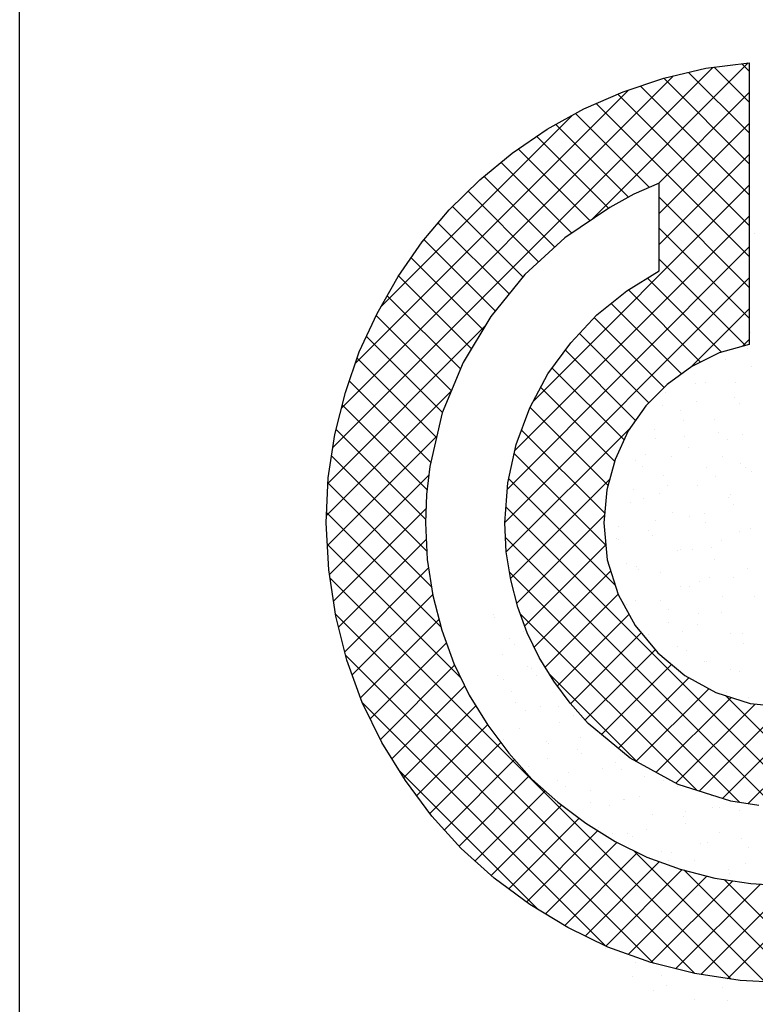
# Model space of a CAD drawing. Header units: millimetres. Extents: x -6587 to 170951, y 244 to 951952.
# Tile 75 of 102: x 152451 to 153414, y 869715 to 871004. Entities that reach past the tile are written whole.
import ezdxf

# ---------------------------------------------------------------- set-up
doc = ezdxf.new("R2010")
doc.units = ezdxf.units.MM
doc.header["$LTSCALE"] = 100
doc.layers.get('0').update_dxf_attribs({"linetype": 'CONTINUOUS'})
doc.layers.add('7', color=7, linetype='CONTINUOUS')
doc.layers.add('BL$4----', color=7, linetype='CONTINUOUS')
doc.styles.add('BURO-025', font='BUROFONT.shx', dxfattribs={"height": 250})
doc.styles.add('BURO-035', font='BUROFONT.shx', dxfattribs={"height": 350})
doc.styles.add('BURO-050', font='BUROFONT.shx', dxfattribs={"height": 500})

# ---------------------------------------------------------------- blocks, each defined once
blk = doc.blocks.new('KUIJPERSKLEUR')
at = {"color": 1}
blk.add_line((-185, 10), (-185, 73), dxfattribs=at)
at = {"color": 20}
for p, q in [((-177.515, 28.897), (-175.458, 30.954)), ((-175.443, 30.845), (-175.542, 30.944)), ((-180.897, 25.919), (-175.921, 30.896)), ((-175.443, 30.037), (-176.237, 30.83)), ((-175.443, 30.441), (-175.901, 30.898)), ((-180.786, 26.435), (-176.438, 30.783)), ((-175.443, 29.632), (-176.563, 30.753)), ((-180.602, 27.022), (-177.026, 30.599)), ((-175.443, 29.228), (-176.867, 30.652)), ((-176.637, 29.371), (-175.443, 30.565)), ((-175.443, 28.42), (-177.447, 30.424)), ((-175.443, 28.824), (-177.164, 30.546)), ((-180.265, 27.764), (-177.758, 30.271)), ((-176.75, 29.323), (-177.719, 30.292)), ((-177.027, 29.195), (-177.978, 30.147)), ((-176.622, 28.982), (-175.443, 30.161)), ((-177.287, 29.052), (-178.226, 29.991)), ((-177.528, 28.889), (-178.466, 29.826)), ((-177.769, 28.725), (-178.694, 29.651)), ((-176.622, 28.578), (-175.443, 29.757)), ((-177.991, 28.544), (-178.917, 29.469)), ((-178.203, 28.351), (-179.125, 29.274)), ((-178.272, 26.523), (-175.443, 29.353)), ((-175.443, 28.016), (-176.622, 29.195)), ((-178.409, 28.154), (-179.329, 29.073)), ((-178.512, 25.879), (-175.443, 28.949)), ((-178.59, 27.93), (-179.518, 28.858)), ((-175.443, 27.612), (-176.622, 28.791)), ((-178.771, 27.707), (-179.703, 28.639)), ((-178.612, 25.376), (-175.443, 28.545)), ((-178.932, 27.463), (-179.871, 28.403)), ((-175.491, 27.256), (-176.622, 28.387)), ((-179.083, 27.211), (-180.037, 28.165)), ((-178.645, 24.939), (-175.443, 28.14)), ((-175.806, 27.166), (-176.776, 28.137)), ((-176.081, 27.038), (-177.026, 27.983)), ((-179.224, 26.948), (-180.184, 27.907)), ((-176.33, 26.883), (-177.253, 27.805)), ((-176.205, 26.975), (-175.443, 27.736)), ((-179.343, 26.663), (-180.328, 27.648)), ((-176.557, 26.705), (-177.473, 27.621)), ((-180.96, 25.452), (-178.906, 27.506)), ((-179.462, 26.377), (-180.457, 27.372)), ((-176.759, 26.503), (-177.667, 27.411)), ((-175.531, 27.244), (-175.443, 27.332)), ((-179.539, 26.05), (-180.579, 27.09)), ((-176.932, 26.272), (-177.852, 27.192)), ((-177.082, 26.018), (-178.025, 26.96)), ((-179.616, 25.723), (-180.683, 26.79)), ((-177.205, 25.737), (-178.175, 26.707)), ((-180.979, 25.029), (-179.341, 26.667)), ((-179.665, 25.368), (-180.775, 26.478)), ((-177.293, 25.421), (-178.315, 26.443)), ((-178.626, 24.554), (-176.992, 26.187)), ((-180.967, 24.637), (-179.535, 26.069)), ((-179.685, 24.983), (-180.856, 26.155)), ((-177.337, 25.06), (-178.425, 26.148)), ((-179.666, 24.561), (-180.914, 25.809)), ((-177.321, 24.641), (-178.521, 25.84)), ((-180.942, 24.258), (-179.642, 25.558)), ((-179.606, 24.096), (-180.96, 25.451)), ((-177.196, 24.111), (-178.594, 25.509)), ((-178.57, 24.205), (-177.27, 25.505)), ((-174.724, 21.235), (-178.63, 25.141)), ((-179.48, 23.566), (-180.977, 25.064)), ((-180.888, 23.908), (-179.68, 25.116)), ((-178.488, 23.883), (-177.34, 25.032)), ((-179.221, 22.903), (-180.968, 24.651)), ((-180.823, 23.569), (-179.675, 24.717)), ((-175.114, 21.221), (-178.635, 24.743)), ((-178.384, 23.583), (-177.322, 24.645)), ((-180.742, 23.246), (-179.644, 24.344)), ((-175.568, 21.271), (-178.583, 24.286)), ((-178.259, 23.304), (-177.258, 24.305)), ((-175.679, 18.958), (-180.935, 24.213)), ((-180.643, 22.941), (-179.59, 23.994)), ((-178.115, 23.043), (-177.16, 23.999)), ((-176.157, 19.031), (-180.862, 23.736)), ((-176.132, 21.431), (-178.442, 23.741)), ((-177.956, 22.799), (-177.017, 23.737)), ((-180.535, 22.644), (-179.507, 23.672)), ((-177.782, 22.568), (-176.858, 23.493)), ((-180.408, 22.367), (-179.411, 23.364)), ((-177.594, 22.353), (-176.676, 23.271)), ((-176.696, 19.166), (-180.731, 23.201)), ((-177.379, 22.163), (-176.463, 23.08)), ((-180.275, 22.096), (-179.302, 23.069)), ((-176.906, 21.801), (-178.062, 22.957)), ((-177.157, 21.981), (-176.234, 22.904)), ((-180.124, 21.843), (-179.169, 22.798)), ((-176.924, 21.811), (-175.973, 22.761)), ((-175.46, 21.254), (-174.002, 22.711)), ((-177.327, 19.393), (-180.509, 22.575)), ((-176.663, 21.667), (-175.682, 22.648)), ((-176.403, 21.523), (-175.365, 22.561)), ((-174.358, 21.273), (-175.756, 22.671)), ((-179.97, 21.593), (-179.024, 22.539)), ((-176.101, 21.421), (-174.996, 22.526)), ((-175.794, 21.324), (-174.56, 22.557)), ((-179.8, 21.359), (-178.87, 22.289)), ((-179.627, 21.128), (-178.697, 22.058)), ((-179.437, 20.913), (-178.517, 21.833)), ((-178.204, 19.866), (-180.032, 21.694)), ((-179.245, 20.701), (-178.327, 21.619)), ((-179.035, 20.507), (-178.118, 21.425)), ((-178.822, 20.317), (-177.9, 21.239)), ((-178.594, 20.141), (-177.669, 21.065)), ((-178.362, 19.968), (-177.427, 20.903)), ((-178.114, 19.812), (-177.177, 20.749)), ((-175.24, 18.922), (-176.961, 20.643)), ((-177.863, 19.659), (-176.906, 20.616)), ((-177.594, 19.523), (-176.62, 20.498)), ((-177.323, 19.391), (-176.321, 20.393)), ((-174.826, 18.913), (-176.301, 20.388)), ((-177.028, 19.281), (-176, 20.309)), ((-176.731, 19.175), (-175.66, 20.246)), ((-174.442, 18.933), (-175.772, 20.263)), ((-176.408, 19.094), (-175.298, 20.203)), ((-176.078, 19.019), (-174.912, 20.185)), ((-175.728, 18.965), (-174.485, 20.208))]:
    blk.add_line(p, q, dxfattribs=at)
at = {"color": 161}
for p, q in [((-175.378, 28.72), (-175.378, 28.72)), ((-178.799, 23.738), (-178.799, 23.738)), ((-178.78, 23.698), (-178.78, 23.698)), ((-178.581, 23.419), (-178.581, 23.419)), ((-178.67, 23.211), (-178.67, 23.211)), ((-178.736, 22.94), (-178.736, 22.94)), ((-178.668, 22.881), (-178.668, 22.881)), ((-178.559, 22.724), (-178.559, 22.724)), ((-178.505, 22.579), (-178.505, 22.579)), ((-178.38, 22.477), (-178.38, 22.477)), ((-178.449, 22.236), (-178.449, 22.236)), ((-178.093, 22.073), (-178.093, 22.073)), ((-178.072, 22.046), (-178.072, 22.046)), ((-178.081, 21.845), (-178.081, 21.845)), ((-178.338, 21.749), (-178.338, 21.749)), ((-176.974, 18.997), (-176.974, 18.997)), ((-176.533, 18.877), (-176.533, 18.877)), ((-176.696, 18.815), (-176.696, 18.815))]:
    blk.add_line(p, q, dxfattribs=at)
at = {"color": 163}
for p, q in [((-175.424, 27.425), (-175.424, 27.425)), ((-175.469, 27.217), (-175.469, 27.217)), ((-175.748, 27.065), (-175.748, 27.065)), ((-175.415, 26.977), (-175.415, 26.977)), ((-176.149, 26.753), (-176.149, 26.753)), ((-176.015, 26.769), (-176.015, 26.769)), ((-175.625, 26.764), (-175.625, 26.764)), ((-176.534, 26.635), (-176.534, 26.635)), ((-175.638, 26.578), (-175.638, 26.578)), ((-177.923, 26.478), (-177.923, 26.478)), ((-176.781, 26.528), (-176.781, 26.528)), ((-176.579, 26.471), (-176.579, 26.471)), ((-176.135, 26.522), (-176.135, 26.522)), ((-175.57, 26.498), (-175.57, 26.498)), ((-176.346, 26.401), (-176.346, 26.401)), ((-176.303, 26.274), (-176.303, 26.274)), ((-175.904, 26.282), (-175.904, 26.282)), ((-176.689, 26.156), (-176.689, 26.156)), ((-176.67, 26.041), (-176.67, 26.041)), ((-176.291, 26.068), (-176.291, 26.068)), ((-175.847, 26.118), (-175.847, 26.118)), ((-175.527, 26.091), (-175.527, 26.091)), ((-176.235, 25.914), (-176.235, 25.914)), ((-175.725, 26.019), (-175.725, 26.019)), ((-176.801, 25.826), (-176.801, 25.826)), ((-176.458, 25.795), (-176.458, 25.795)), ((-175.794, 25.795), (-175.794, 25.795)), ((-176.937, 25.745), (-176.937, 25.745)), ((-176.844, 25.677), (-176.844, 25.677)), ((-176.004, 25.664), (-176.004, 25.664)), ((-175.56, 25.714), (-175.56, 25.714)), ((-175.494, 25.658), (-175.494, 25.658)), ((-176.56, 25.554), (-176.56, 25.554)), ((-175.879, 25.54), (-175.879, 25.54)), ((-175.417, 25.604), (-175.417, 25.604)), ((-176.513, 25.422), (-176.513, 25.422)), ((-176.125, 25.427), (-176.125, 25.427)), ((-177.268, 25.378), (-177.268, 25.378)), ((-176.957, 25.372), (-176.957, 25.372)), ((-176.613, 25.316), (-176.613, 25.316)), ((-175.683, 25.308), (-175.683, 25.308)), ((-176.998, 25.198), (-176.998, 25.198)), ((-176.826, 25.258), (-176.826, 25.258)), ((-175.716, 25.26), (-175.716, 25.26)), ((-175.649, 25.179), (-175.649, 25.179)), ((-176.449, 25.067), (-176.449, 25.067)), ((-176.226, 25.018), (-176.226, 25.018)), ((-176.034, 25.061), (-176.034, 25.061)), ((-177.157, 24.891), (-177.157, 24.891)), ((-176.67, 24.968), (-176.67, 24.968)), ((-176.014, 24.94), (-176.014, 24.94)), ((-176.767, 24.837), (-176.767, 24.837)), ((-176.716, 24.771), (-176.716, 24.771)), ((-175.573, 24.821), (-175.573, 24.821)), ((-175.429, 24.857), (-175.429, 24.857)), ((-177.179, 24.726), (-177.179, 24.726)), ((-177.153, 24.719), (-177.153, 24.719)), ((-175.803, 24.7), (-175.803, 24.7)), ((-176.382, 24.565), (-176.382, 24.565)), ((-176.339, 24.58), (-176.339, 24.58)), ((-176.189, 24.582), (-176.189, 24.582)), ((-175.938, 24.615), (-175.938, 24.615)), ((-177.047, 24.404), (-177.047, 24.404)), ((-175.904, 24.453), (-175.904, 24.453)), ((-176.922, 24.358), (-176.922, 24.358)), ((-176.892, 24.323), (-176.892, 24.323)), ((-176.605, 24.284), (-176.605, 24.284)), ((-175.462, 24.334), (-175.462, 24.334)), ((-176.095, 24.161), (-176.095, 24.161)), ((-175.958, 24.221), (-175.958, 24.221)), ((-175.651, 24.211), (-175.651, 24.211)), ((-178.514, 23.994), (-178.514, 23.994)), ((-176.344, 24.103), (-176.344, 24.103)), ((-176.228, 24.093), (-176.228, 24.093)), ((-177.077, 23.879), (-177.077, 23.879)), ((-177.048, 23.869), (-177.048, 23.869)), ((-176.936, 23.917), (-176.936, 23.917)), ((-176.604, 23.919), (-176.604, 23.919)), ((-175.793, 23.966), (-175.793, 23.966)), ((-175.379, 23.966), (-175.379, 23.966)), ((-176.495, 23.797), (-176.495, 23.797)), ((-176.113, 23.742), (-176.113, 23.742)), ((-175.807, 23.757), (-175.807, 23.757)), ((-176.498, 23.624), (-176.498, 23.624)), ((-176.118, 23.606), (-176.118, 23.606)), ((-178.403, 23.507), (-178.403, 23.507)), ((-176.761, 23.465), (-176.761, 23.465)), ((-176.317, 23.515), (-176.317, 23.515)), ((-175.683, 23.479), (-175.683, 23.479)), ((-175.534, 23.487), (-175.534, 23.487)), ((-178.512, 23.334), (-178.512, 23.334)), ((-175.52, 23.354), (-175.52, 23.354)), ((-176.384, 23.31), (-176.384, 23.31)), ((-176.267, 23.263), (-176.267, 23.263)), ((-176.03, 23.112), (-176.03, 23.112)), ((-176.007, 23.119), (-176.007, 23.119)), ((-178.35, 23.058), (-178.35, 23.058)), ((-178.293, 23.02), (-178.293, 23.02)), ((-176.473, 23.062), (-176.473, 23.062)), ((-175.689, 23.008), (-175.689, 23.008)), ((-175.572, 22.992), (-175.572, 22.992)), ((-178.224, 22.931), (-178.224, 22.931)), ((-175.742, 22.708), (-175.742, 22.708)), ((-175.458, 22.647), (-175.458, 22.647)), ((-178.182, 22.533), (-178.182, 22.533)), ((-177.937, 22.527), (-177.937, 22.527)), ((-177.927, 22.324), (-177.927, 22.324)), ((-177.747, 22.406), (-177.747, 22.406)), ((-178.66, 22.1), (-178.66, 22.1)), ((-177.649, 22.124), (-177.649, 22.124)), ((-177.696, 21.963), (-177.696, 21.963)), ((-177.637, 21.919), (-177.637, 21.919)), ((-177.196, 21.799), (-177.196, 21.799)), ((-177.805, 21.67), (-177.805, 21.67)), ((-177.362, 21.72), (-177.362, 21.72)), ((-177.117, 21.708), (-177.117, 21.708)), ((-177.961, 21.558), (-177.961, 21.558)), ((-176.818, 21.608), (-176.818, 21.608)), ((-176.564, 21.559), (-176.564, 21.559)), ((-177.851, 21.484), (-177.851, 21.484)), ((-177.526, 21.432), (-177.526, 21.432)), ((-176.384, 21.481), (-176.384, 21.481)), ((-177.085, 21.312), (-177.085, 21.312)), ((-177.074, 21.317), (-177.074, 21.317)), ((-176.886, 21.347), (-176.886, 21.347)), ((-175.942, 21.362), (-175.942, 21.362)), ((-177.518, 21.266), (-177.518, 21.266)), ((-177.272, 21.229), (-177.272, 21.229)), ((-176.277, 21.155), (-176.277, 21.155)), ((-175.922, 21.21), (-175.922, 21.21)), ((-175.833, 21.205), (-175.833, 21.205)), ((-175.565, 21.171), (-175.565, 21.171)), ((-176.708, 21.121), (-176.708, 21.121)), ((-176.308, 21.092), (-176.308, 21.092)), ((-177.416, 20.945), (-177.416, 20.945)), ((-176.787, 20.913), (-176.787, 20.913)), ((-176.273, 20.994), (-176.273, 20.994)), ((-177.23, 20.863), (-177.23, 20.863)), ((-177.041, 20.868), (-177.041, 20.868)), ((-176.975, 20.825), (-176.975, 20.825)), ((-175.832, 20.875), (-175.832, 20.875)), ((-175.546, 20.802), (-175.546, 20.802)), ((-176.597, 20.634), (-176.597, 20.634)), ((-176.077, 20.731), (-176.077, 20.731)), ((-175.989, 20.751), (-175.989, 20.751)), ((-175.455, 20.684), (-175.455, 20.684)), ((-176.499, 20.509), (-176.499, 20.509)), ((-176.463, 20.613), (-176.463, 20.613)), ((-176.163, 20.507), (-176.163, 20.507)), ((-175.721, 20.388), (-175.721, 20.388)), ((-175.498, 20.476), (-175.498, 20.476)), ((-175.702, 20.348), (-175.702, 20.348)), ((-177.322, 19.36), (-177.322, 19.36)), ((-176.927, 19.176), (-176.927, 19.176)), ((-176.59, 19.006), (-176.59, 19.006)), ((-175.793, 18.845), (-175.793, 18.845)), ((-175.39, 18.927), (-175.39, 18.927)), ((-176.155, 18.686), (-176.155, 18.686)), ((-175.732, 18.678), (-175.732, 18.678))]:
    blk.add_line(p, q, dxfattribs=at)
at = {"layer": '7', "color": 20, "linetype": 'Continuous'}
for p, q in [((-176.013, 30.884), (-175.443, 30.956)), ((-175.443, 30.956), (-175.443, 27.269)), ((-176.563, 30.753), (-176.013, 30.884)), ((-177.093, 30.576), (-176.563, 30.753)), ((-177.61, 30.354), (-177.093, 30.576)), ((-178.089, 30.085), (-177.61, 30.354)), ((-178.547, 29.771), (-178.089, 30.085)), ((-178.973, 29.424), (-178.547, 29.771)), ((-179.372, 29.031), (-178.973, 29.424)), ((-176.622, 29.378), (-176.956, 29.234)), ((-176.622, 28.232), (-176.622, 29.378)), ((-176.956, 29.234), (-177.27, 29.063)), ((-179.726, 28.612), (-179.372, 29.031)), ((-177.27, 29.063), (-177.859, 28.664)), ((-177.859, 28.664), (-178.383, 28.186)), ((-180.04, 28.16), (-179.726, 28.612)), ((-177.047, 27.97), (-176.622, 28.232)), ((-180.315, 27.675), (-180.04, 28.16)), ((-178.383, 28.186), (-178.829, 27.636)), ((-177.44, 27.655), (-177.047, 27.97)), ((-180.551, 27.171), (-180.315, 27.675)), ((-178.829, 27.636), (-179.189, 27.033)), ((-177.781, 27.289), (-177.44, 27.655)), ((-178.082, 26.883), (-177.781, 27.289)), ((-175.443, 27.269), (-175.836, 27.158)), ((-180.734, 26.64), (-180.551, 27.171)), ((-175.836, 27.158), (-176.196, 26.981)), ((-179.189, 27.033), (-179.464, 26.372)), ((-176.196, 26.981), (-176.517, 26.745)), ((-178.318, 26.438), (-178.082, 26.883)), ((-176.517, 26.745), (-176.799, 26.464)), ((-180.872, 26.09), (-180.734, 26.64)), ((-178.495, 25.959), (-178.318, 26.438)), ((-176.799, 26.464), (-177.028, 26.136)), ((-179.464, 26.372), (-179.628, 25.671)), ((-180.957, 25.521), (-180.872, 26.09)), ((-177.028, 26.136), (-177.198, 25.763)), ((-178.606, 25.455), (-178.495, 25.959)), ((-179.628, 25.671), (-179.673, 25.305)), ((-177.198, 25.763), (-177.309, 25.364)), ((-180.983, 24.931), (-180.957, 25.521)), ((-178.645, 24.931), (-178.606, 25.455)), ((-179.673, 25.305), (-179.686, 24.931)), ((-177.309, 25.364), (-177.349, 24.931)), ((-180.95, 24.316), (-180.983, 24.931)), ((-179.686, 24.931), (-179.66, 24.453)), ((-178.626, 24.552), (-178.645, 24.931)), ((-177.349, 24.931), (-177.303, 24.447)), ((-178.567, 24.185), (-178.626, 24.552)), ((-179.66, 24.453), (-179.588, 23.982)), ((-177.303, 24.447), (-177.159, 23.995)), ((-180.859, 23.713), (-180.95, 24.316)), ((-178.475, 23.831), (-178.567, 24.185)), ((-179.588, 23.982), (-179.47, 23.53)), ((-177.159, 23.995), (-176.936, 23.589)), ((-178.351, 23.491), (-178.475, 23.831)), ((-180.715, 23.137), (-180.859, 23.713)), ((-179.47, 23.53), (-179.313, 23.091)), ((-178.193, 23.17), (-178.351, 23.491)), ((-176.936, 23.589), (-176.641, 23.229)), ((-176.641, 23.229), (-176.288, 22.934)), ((-180.512, 22.58), (-180.715, 23.137)), ((-179.313, 23.091), (-179.11, 22.678)), ((-178.003, 22.862), (-178.193, 23.17)), ((-177.787, 22.574), (-178.003, 22.862)), ((-176.288, 22.934), (-175.882, 22.711)), ((-175.882, 22.711), (-175.43, 22.567)), ((-180.256, 22.056), (-180.512, 22.58)), ((-179.11, 22.678), (-178.868, 22.286)), ((-177.552, 22.305), (-177.787, 22.574)), ((-175.43, 22.567), (-174.945, 22.522)), ((-177.001, 21.854), (-177.552, 22.305)), ((-178.868, 22.286), (-178.593, 21.919)), ((-179.948, 21.559), (-180.256, 22.056)), ((-178.593, 21.919), (-178.292, 21.579)), ((-176.373, 21.506), (-177.001, 21.854)), ((-179.601, 21.094), (-179.948, 21.559)), ((-178.292, 21.579), (-177.951, 21.277)), ((-175.685, 21.29), (-176.373, 21.506)), ((-177.951, 21.277), (-177.584, 21.002)), ((-175.319, 21.231), (-175.685, 21.29)), ((-179.215, 20.668), (-179.601, 21.094)), ((-177.584, 21.002), (-177.198, 20.76)), ((-177.198, 20.76), (-176.785, 20.557)), ((-178.783, 20.282), (-179.215, 20.668)), ((-176.785, 20.557), (-176.347, 20.4)), ((-176.347, 20.4), (-175.895, 20.282)), ((-178.318, 19.935), (-178.783, 20.282)), ((-175.895, 20.282), (-175.423, 20.21)), ((-175.423, 20.21), (-174.945, 20.184)), ((-177.82, 19.634), (-178.318, 19.935)), ((-177.296, 19.378), (-177.82, 19.634)), ((-176.733, 19.175), (-177.296, 19.378)), ((-176.157, 19.031), (-176.733, 19.175)), ((-175.561, 18.939), (-176.157, 19.031)), ((-174.945, 18.907), (-175.561, 18.939))]:
    blk.add_line(p, q, dxfattribs=at)
at = {"color": 150, "style": 'BURO-025'}
for tag, p in [('TKSCHAAL', (-167, 67)), ('TKBLADNR', (-124, 67)), ('TKDATCREAT', (-81, 67)), ('TKDATA', (-30, 67)), ('TKINIT', (-30, 58)), ('PRPRLEID', (-30, 49)), ('PRGRLEID', (-30, 40))]:
    blk.add_attdef(tag, p, '', height=2.5, dxfattribs=at)
at = {"color": 3, "style": 'BURO-035'}
for tag, p in [('PROMSCHR', (-177, 55)), ('TK1OMSCHR', (-177, 42))]:
    blk.add_attdef(tag, p, '', height=3.5, dxfattribs=at)
at = {"color": 1, "style": 'BURO-025'}
blk.add_attdef('TKFILE', (-4, 40), '', height=2.5, rotation=90, dxfattribs=at)
blk.add_attdef('PRNAAM', (-30, 31.5), '', height=2.5, dxfattribs=at)
at = {"color": 4, "style": 'BURO-050'}
blk.add_attdef('TKTEKNR', (-48, 19), '', height=5, dxfattribs=at)

msp = doc.modelspace()

# ---------------------------------------------------------------- block references
at = {"layer": 'BL$4----', "xscale": 100, "yscale": 100, "zscale": 100}
msp.add_blockref('KUIJPERSKLEUR', (170950.7, 867852.4), dxfattribs=at)

doc.saveas('drawing.dxf')
